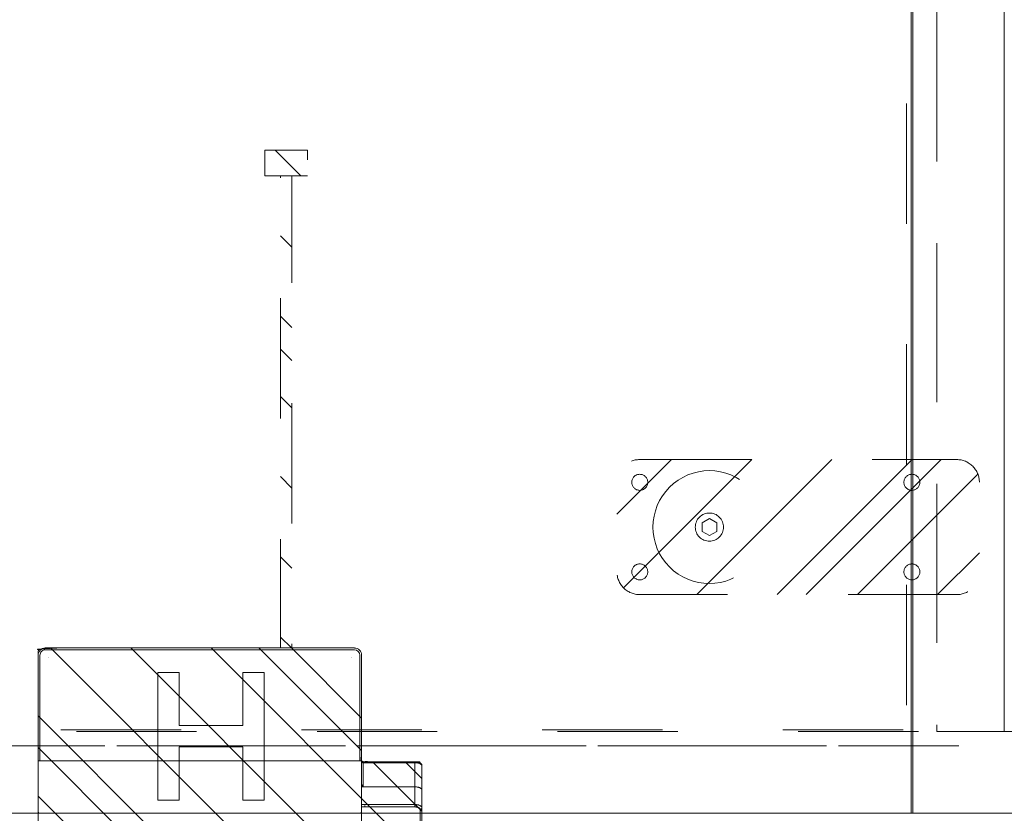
# Model space of a CAD drawing. Header units: inches. Extents: x -420 to -276, y -52 to 18.
# Tile 61 of 187: x -358 to -348, y -47 to -38. Entities that reach past the tile are written whole.
import ezdxf

# ---------------------------------------------------------------- set-up
doc = ezdxf.new("R2010")
doc.units = ezdxf.units.IN
doc.header["$LTSCALE"] = 32
doc.header["$MEASUREMENT"] = 0
doc.header["$PDMODE"] = 1
doc.header["$PDSIZE"] = -2
doc.linetypes.add('Dash Style-1', pattern=[0.083328, 0.041656, -0.041672])
for name, color, linetype, lineweight in [('DashLine', 7, 'Dash Style-1', 13), ('DashLineFill', 7, 'Dash Style-1', 13), ('Drawing', 7, 'Continuous', 18), ('None', 7, 'Continuous', 18), ('SolidLine', 7, 'Continuous', 15)]:
    doc.layers.add(name, color=color, linetype=linetype, lineweight=lineweight)
pattern_1 = [(45, (0, 0), (-1.613, 1.9357), []), (45, (-1.0608, 1.0608), (-0.472346, 0.41676), [])]

# ---------------------------------------------------------------- blocks, each defined once
blk = doc.blocks.new('Group-13')
at = {"layer": 'SolidLine', "flags": 128}
blk.add_lwpolyline([(69.744, -30), (69.744, -2.559), (69.764, -2.559), (69.764, -30)], close=True, dxfattribs=at)
blk = doc.blocks.new('Group-20')
at = {"layer": 'DashLine', "flags": 128}
blk.add_lwpolyline([(0, -2.559), (69.764, -2.559), (69.764, -30), (0, -30)], close=True, dxfattribs=at)
at = {"layer": 'SolidLine', "flags": 128}
blk.add_lwpolyline([(0, -2.559), (69.764, -2.559), (69.764, -30), (0, -30)], close=True, dxfattribs=at)
at = {"layer": 'None'}
blk.add_blockref('Group-13', (0, 0), dxfattribs=at)
blk = doc.blocks.new('Group-48')
at = {"layer": 'SolidLine', "color": 7, "flags": 128}
blk.add_lwpolyline([(-0.143, 0.714), (-0.143, 0.478), (-0.734, 0.478), (-0.734, -0.231), (-0.143, -0.231), (-0.143, -0.467), (-1.56, -0.467), (-1.56, -0.231), (-0.97, -0.231), (-0.97, 0.478), (-1.56, 0.478), (-1.56, 0.714)], close=True, dxfattribs=at)
blk = doc.blocks.new('TiMotion_Handset (2D)')
at = {"layer": 'DashLineFill', "linetype": 'Continuous', "lineweight": 13}
h = blk.add_hatch(dxfattribs=at)
h.set_pattern_fill('Steel', color=253, style=0, pattern_type=2)
h.set_pattern_definition(pattern_1)
h.paths.add_polyline_path([(-0.565, 2.441), (-0.564, 2.443), (-0.562, 2.445), (-0.561, 2.447), (-0.559, 2.449), (-0.557, 2.451), (-0.555, 2.452), (-0.553, 2.454), (-0.551, 2.455), (-0.548, 2.457), (-0.546, 2.458), (-0.544, 2.459), (-0.541, 2.459), (-0.539, 2.46), (-0.536, 2.46), (-0.534, 2.461), (-0.531, 2.461), (0.443, 2.461), (0.445, 2.461), (0.448, 2.46), (0.45, 2.46), (0.453, 2.459), (0.455, 2.459), (0.458, 2.458), (0.46, 2.457), (0.462, 2.455), (0.464, 2.454), (0.467, 2.452), (0.469, 2.451), (0.47, 2.449), (0.472, 2.447), (0.474, 2.445), (0.475, 2.443), (0.477, 2.441), (0.478, 2.439), (0.479, 2.436), (0.48, 2.434), (0.481, 2.431), (0.481, 2.429), (0.482, 2.426), (0.482, 2.424), (0.482, 2.421), (0.482, 1.766), (0.483, 1.764), (0.483, 1.762), (0.483, 1.761), (0.484, 1.759), (0.484, 1.757), (0.484, 1.755), (0.484, 1.754), (0.484, 1.752), (0.484, -1.752), (0.484, -1.755), (0.484, -1.757), (0.484, -1.76), (0.483, -1.762), (0.482, -1.765), (0.481, -1.767), (0.48, -1.769), (0.479, -1.772), (0.478, -1.774), (0.476, -1.776), (0.475, -1.778), (0.473, -1.78), (0.471, -1.782), (0.469, -1.783), (0.467, -1.785), (0.465, -1.786), (0.462, -1.787), (0.46, -1.788), (0.458, -1.789), (0.455, -1.79), (0.453, -1.791), (0.45, -1.791), (0.448, -1.791), (0.445, -1.791), (-1.791, -1.791), (-1.793, -1.791), (-1.796, -1.791), (-1.798, -1.791), (-1.801, -1.79), (-1.803, -1.789), (-1.806, -1.788), (-1.808, -1.787), (-1.81, -1.786), (-1.812, -1.785), (-1.815, -1.783), (-1.817, -1.782), (-1.818, -1.78), (-1.82, -1.778), (-1.822, -1.776), (-1.823, -1.774), (-1.825, -1.772), (-1.826, -1.769), (-1.827, -1.767), (-1.828, -1.765), (-1.829, -1.762), (-1.829, -1.76), (-1.83, -1.757), (-1.83, -1.755), (-1.83, -1.752), (-1.83, 1.752), (-1.83, 1.755), (-1.83, 1.757), (-1.829, 1.76), (-1.829, 1.762), (-1.828, 1.765), (-1.827, 1.767), (-1.826, 1.769), (-1.825, 1.772), (-1.823, 1.774), (-1.822, 1.776), (-1.82, 1.778), (-1.818, 1.78), (-1.817, 1.782), (-1.815, 1.783), (-1.812, 1.785), (-1.81, 1.786), (-1.808, 1.787), (-1.806, 1.788), (-1.803, 1.789), (-1.801, 1.79), (-1.798, 1.791), (-1.796, 1.791), (-1.793, 1.791), (-1.791, 1.791), (-0.57, 1.791), (-0.57, 2.421), (-0.57, 2.424), (-0.57, 2.426), (-0.57, 2.429), (-0.569, 2.431), (-0.568, 2.434), (-0.567, 2.436), (-0.566, 2.439)])
h = blk.add_hatch(dxfattribs=at)
h.set_pattern_fill('Steel', color=253, style=0, pattern_type=2)
h.set_pattern_definition(pattern_1)
h.paths.add_polyline_path([(-7.06, 1.193), (-7.06, 0.721), (-7.343, 0.721), (-7.343, 1.193)])
h = blk.add_hatch(dxfattribs=at)
h.set_pattern_fill('Steel', color=253, style=0, pattern_type=2)
h.set_pattern_definition(pattern_1)
h.paths.add_polyline_path([(-1.83, 1.02), (-1.83, 0.894), (-7.06, 0.894), (-7.06, 1.02)])
at = {"layer": 'DashLineFill', "flags": 128}
for points in [[(-7.06, 1.193), (-7.06, 0.721), (-7.343, 0.721), (-7.343, 1.193)], [(-1.83, 1.02), (-1.83, 0.894), (-7.06, 0.894), (-7.06, 1.02)]]:
    blk.add_lwpolyline(points, close=True, dxfattribs=at)
at = {"layer": 'DashLineFill'}
blk.add_open_spline([(-0.565, 2.441), (-0.56, 2.45), (-0.542, 2.461), (-0.044, 2.461), (0.453, 2.461), (0.471, 2.45), (0.482, 2.432), (0.482, 2.093), (0.482, 1.766), (0.484, 1.759), (0.484, 0), (0.484, -1.763), (0.474, -1.781), (0.456, -1.791), (-0.673, -1.791), (-1.801, -1.791), (-1.819, -1.781), (-1.83, -1.763), (-1.83, 0), (-1.83, 1.763), (-1.819, 1.781), (-1.801, 1.791), (-1.18, 1.791), (-0.57, 1.791), (-0.57, 2.106), (-0.57, 2.432), (-0.565, 2.441)], degree=2, knots=[0, 0, 0, 0.001659, 0.003318, 0.079878, 0.081538, 0.083197, 0.084856, 0.136418, 0.136418, 0.137506, 0.404845, 0.406455, 0.408065, 0.409674, 0.580236, 0.581846, 0.583456, 0.585066, 0.852405, 0.854014, 0.855624, 0.857234, 0.950329, 0.950329, 0.99839, 1, 1, 1], dxfattribs=at)
at = {"layer": 'Drawing'}
for p, q in [((0.437, 2.461), (-0.062, 2.461)), ((0.455, 2.441), (-0.044, 2.441)), ((0.406, 1.791), (-0.581, 1.791))]:
    blk.add_line(p, q, dxfattribs=at)
at = {"layer": 'Drawing', "color": 7, "linetype": 'Continuous'}
for p, q in [((-0.016, 1.791), (-0.018, 1.791)), ((-0.016, 1.791), (-0.015, 1.791)), ((-0.015, 1.791), (-0.013, 1.791)), ((-0.012, 1.79), (-0.013, 1.791)), ((-0.012, 1.79), (-0.01, 1.789)), ((-0.009, 1.789), (-0.01, 1.789)), ((-0.008, 1.788), (-0.009, 1.789)), ((-0.008, 1.788), (-0.006, 1.787)), ((-0.005, 1.786), (-0.006, 1.787)), ((-0.004, 1.784), (-0.005, 1.786)), ((-0.004, 1.784), (-0.003, 1.783)), ((-0.002, 1.782), (-0.003, 1.783)), ((-0.002, 1.78), (-0.002, 1.782)), ((-0.001, 1.778), (-0.002, 1.78)), ((-0.001, 1.778), (-0.001, 1.777)), ((0, 1.775), (-0.001, 1.777)), ((0, 1.774), (0, 1.775)), ((0, 1.774), (0, 1.772)), ((0, -1.772), (0, 1.772)), ((-0.018, -1.791), (-0.581, -1.791)), ((0.44, -1.791), (-0.018, -1.791))]:
    blk.add_line(p, q, dxfattribs=at)
at = {"layer": 'SolidLine', "color": 253}
for p, q in [((-0.569, 2.405), (-0.568, 2.41)), ((-0.569, 2.405), (-0.569, 2.399)), ((-0.568, 2.411), (-0.566, 2.416)), ((-0.568, 2.411), (-0.568, 2.41)), ((-0.565, 2.421), (-0.566, 2.416)), ((-0.565, 2.421), (-0.563, 2.426)), ((-0.562, 2.431), (-0.563, 2.426)), ((-0.561, 2.432), (-0.562, 2.431)), ((-0.562, 2.42), (-0.562, 2.42)), ((-0.561, 2.432), (-0.559, 2.436)), ((-0.559, 2.436), (-0.557, 2.44)), ((-0.557, 2.409), (-0.558, 2.402)), ((-0.558, 2.402), (-0.558, 2.396)), ((-0.557, 2.441), (-0.555, 2.444)), ((-0.557, 2.44), (-0.557, 2.441)), ((-0.557, 2.432), (-0.557, 2.432)), ((-0.556, 2.415), (-0.557, 2.409)), ((-0.555, 2.421), (-0.556, 2.415)), ((-0.555, 2.444), (-0.554, 2.445)), ((-0.553, 2.427), (-0.555, 2.421)), ((-0.554, 2.445), (-0.551, 2.448)), ((-0.551, 2.433), (-0.553, 2.427)), ((-0.551, 2.448), (-0.55, 2.449)), ((-0.549, 2.438), (-0.551, 2.433)), ((-0.55, 2.449), (-0.548, 2.452)), ((-0.549, 2.438), (-0.547, 2.442)), ((-0.548, 2.452), (-0.547, 2.453)), ((-0.544, 2.455), (-0.547, 2.453)), ((-0.547, 2.442), (-0.545, 2.446)), ((-0.545, 2.446), (-0.542, 2.45)), ((-0.544, 2.455), (-0.543, 2.455)), ((-0.543, 2.455), (-0.542, 2.456)), ((-0.539, 2.458), (-0.542, 2.456)), ((-0.542, 2.45), (-0.54, 2.453)), ((-0.54, 2.453), (-0.537, 2.456)), ((-0.539, 2.458), (-0.537, 2.458)), ((-0.537, 2.458), (-0.536, 2.459)), ((-0.537, 2.456), (-0.534, 2.458)), ((-0.536, 2.459), (-0.533, 2.46)), ((-0.534, 2.458), (-0.531, 2.459)), ((-0.533, 2.46), (-0.532, 2.46)), ((-0.532, 2.46), (-0.53, 2.46)), ((-0.531, 2.459), (-0.529, 2.46)), ((-0.53, 2.46), (-0.527, 2.461)), ((-0.529, 2.46), (-0.526, 2.461)), ((-0.527, 2.461), (-0.529, 2.46)), ((-0.526, 2.461), (-0.527, 2.461)), ((-0.062, 2.461), (-0.526, 2.461)), ((-0.291, 2.402), (-0.29, 2.409)), ((-0.291, 2.402), (-0.291, 2.396)), ((-0.291, 2.401), (-0.291, 2.398)), ((-0.29, 2.409), (-0.289, 2.415)), ((-0.289, 2.412), (-0.29, 2.409)), ((-0.289, 2.412), (-0.29, 2.409)), ((-0.289, 2.415), (-0.287, 2.421)), ((-0.288, 2.416), (-0.289, 2.412)), ((-0.289, 2.414), (-0.289, 2.412)), ((-0.286, 2.427), (-0.287, 2.421)), ((-0.286, 2.426), (-0.287, 2.422)), ((-0.286, 2.425), (-0.287, 2.423)), ((-0.284, 2.433), (-0.286, 2.427)), ((-0.286, 2.427), (-0.286, 2.426)), ((-0.286, 2.426), (-0.286, 2.425)), ((-0.282, 2.438), (-0.284, 2.433)), ((-0.282, 2.438), (-0.28, 2.442)), ((-0.28, 2.442), (-0.278, 2.446)), ((-0.278, 2.446), (-0.279, 2.445)), ((-0.279, 2.445), (-0.279, 2.443)), ((-0.275, 2.45), (-0.278, 2.446)), ((-0.277, 2.448), (-0.278, 2.446)), ((-0.275, 2.45), (-0.277, 2.448)), ((-0.276, 2.449), (-0.277, 2.448)), ((-0.271, 2.455), (-0.275, 2.45)), ((-0.273, 2.453), (-0.275, 2.45)), ((-0.273, 2.453), (-0.27, 2.456)), ((-0.271, 2.455), (-0.273, 2.453)), ((-0.27, 2.456), (-0.271, 2.455)), ((-0.27, 2.456), (-0.271, 2.455)), ((-0.267, 2.458), (-0.27, 2.456)), ((-0.267, 2.458), (-0.264, 2.459)), ((-0.265, 2.459), (-0.266, 2.458)), ((-0.265, 2.459), (-0.266, 2.458)), ((-0.264, 2.459), (-0.265, 2.459)), ((-0.264, 2.459), (-0.265, 2.459)), ((-0.264, 2.459), (-0.261, 2.46)), ((-0.258, 2.461), (-0.261, 2.46)), ((-0.094, 2.402), (-0.095, 2.396)), ((-0.093, 2.409), (-0.094, 2.402)), ((-0.093, 2.409), (-0.092, 2.415)), ((-0.092, 2.415), (-0.091, 2.421)), ((-0.091, 2.421), (-0.089, 2.427)), ((-0.089, 2.427), (-0.087, 2.433)), ((-0.087, 2.433), (-0.085, 2.438)), ((-0.083, 2.442), (-0.085, 2.438)), ((-0.085, 2.402), (-0.085, 2.402)), ((-0.081, 2.446), (-0.083, 2.442)), ((-0.078, 2.45), (-0.081, 2.446)), ((-0.076, 2.453), (-0.078, 2.45)), ((-0.073, 2.456), (-0.076, 2.453)), ((-0.07, 2.458), (-0.073, 2.456)), ((-0.068, 2.459), (-0.07, 2.458)), ((-0.067, 2.405), (-0.069, 2.394)), ((-0.065, 2.46), (-0.068, 2.459)), ((-0.068, 2.397), (-0.067, 2.402)), ((-0.065, 2.415), (-0.067, 2.405)), ((-0.067, 2.407), (-0.066, 2.411)), ((-0.067, 2.402), (-0.067, 2.407)), ((-0.066, 2.411), (-0.064, 2.416)), ((-0.062, 2.461), (-0.065, 2.46)), ((-0.062, 2.424), (-0.065, 2.415)), ((-0.064, 2.416), (-0.063, 2.42)), ((-0.063, 2.42), (-0.062, 2.424)), ((-0.06, 2.461), (-0.062, 2.461)), ((-0.062, 2.461), (-0.06, 2.461)), ((-0.058, 2.431), (-0.062, 2.424)), ((-0.062, 2.424), (-0.06, 2.427)), ((-0.059, 2.46), (-0.06, 2.461)), ((-0.06, 2.461), (-0.059, 2.46)), ((-0.06, 2.427), (-0.058, 2.43)), ((-0.057, 2.46), (-0.059, 2.46)), ((-0.059, 2.46), (-0.057, 2.46)), ((-0.054, 2.437), (-0.058, 2.431)), ((-0.058, 2.43), (-0.056, 2.433)), ((-0.056, 2.46), (-0.057, 2.46)), ((-0.056, 2.46), (-0.057, 2.46)), ((-0.055, 2.459), (-0.056, 2.46)), ((-0.056, 2.459), (-0.056, 2.46)), ((-0.055, 2.459), (-0.056, 2.459)), ((-0.056, 2.433), (-0.055, 2.435)), ((-0.053, 2.458), (-0.055, 2.459)), ((-0.055, 2.435), (-0.053, 2.437)), ((-0.054, 2.459), (-0.054, 2.459)), ((-0.054, 2.459), (-0.054, 2.459)), ((-0.049, 2.44), (-0.054, 2.437)), ((-0.052, 2.457), (-0.053, 2.458)), ((-0.053, 2.458), (-0.053, 2.458)), ((-0.053, 2.458), (-0.053, 2.458)), ((-0.053, 2.437), (-0.05, 2.439)), ((-0.051, 2.456), (-0.052, 2.457)), ((-0.052, 2.457), (-0.052, 2.457)), ((-0.051, 2.457), (-0.052, 2.457)), ((-0.05, 2.455), (-0.051, 2.456)), ((-0.05, 2.456), (-0.051, 2.456)), ((-0.05, 2.456), (-0.05, 2.456)), ((-0.049, 2.454), (-0.05, 2.455)), ((-0.05, 2.439), (-0.048, 2.44)), ((-0.049, 2.455), (-0.049, 2.455)), ((-0.049, 2.455), (-0.049, 2.455)), ((-0.048, 2.453), (-0.049, 2.454)), ((-0.044, 2.441), (-0.049, 2.44)), ((-0.048, 2.454), (-0.048, 2.454)), ((-0.048, 2.454), (-0.048, 2.453)), ((-0.047, 2.452), (-0.048, 2.453)), ((-0.048, 2.44), (-0.046, 2.441)), ((-0.047, 2.453), (-0.047, 2.452)), ((-0.046, 2.45), (-0.047, 2.452)), ((-0.047, 2.452), (-0.046, 2.451)), ((-0.046, 2.451), (-0.046, 2.449)), ((-0.046, 2.449), (-0.046, 2.45)), ((-0.045, 2.447), (-0.046, 2.449)), ((-0.046, 2.449), (-0.045, 2.448)), ((-0.046, 2.441), (-0.044, 2.441)), ((-0.045, 2.448), (-0.045, 2.446)), ((-0.045, 2.446), (-0.045, 2.447)), ((-0.044, 2.444), (-0.045, 2.446)), ((-0.045, 2.446), (-0.044, 2.444)), ((-0.044, 2.443), (-0.044, 2.444)), ((-0.044, 2.444), (-0.044, 2.443)), ((-0.044, 2.441), (-0.044, 2.443)), ((-0.044, 2.443), (-0.044, 2.441)), ((-0.569, 2.399), (-0.57, 2.394)), ((-0.57, 2.388), (-0.57, 2.394)), ((-0.57, 2.382), (-0.57, 2.388)), ((-0.57, 2.382), (-0.57, 1.811)), ((-0.57, 2.382), (-0.57, 2.382)), ((-0.568, 2.382), (-0.57, 2.382)), ((-0.292, 2.382), (-0.568, 2.382)), ((-0.558, 2.396), (-0.559, 2.389)), ((-0.559, 2.389), (-0.559, 2.382)), ((-0.559, 1.811), (-0.559, 2.382)), ((-0.291, 2.396), (-0.292, 2.389)), ((-0.292, 2.382), (-0.292, 2.389)), ((-0.292, 1.791), (-0.292, 2.382)), ((-0.095, 2.382), (-0.292, 2.382)), ((-0.291, 2.4), (-0.291, 2.398)), ((-0.291, 2.398), (-0.291, 2.396)), ((-0.291, 2.398), (-0.291, 2.396)), ((-0.095, 2.396), (-0.095, 2.389)), ((-0.095, 2.389), (-0.095, 2.382)), ((-0.095, 1.791), (-0.095, 2.382)), ((-0.069, 2.382), (-0.095, 2.382)), ((-0.069, 2.392), (-0.068, 2.397)), ((-0.069, 2.394), (-0.069, 2.382)), ((-0.069, 2.387), (-0.069, 2.392)), ((-0.069, 2.39), (-0.069, 2.39)), ((-0.069, 2.382), (-0.069, 2.387)), ((-0.069, 2.382), (-0.069, 1.791)), ((-0.581, 1.791), (-1.751, 1.791)), ((-0.581, 1.772), (-1.751, 1.772)), ((-0.59, 1.791), (-0.588, 1.791)), ((-0.588, 1.791), (-0.587, 1.792)), ((-0.587, 1.792), (-0.585, 1.792)), ((-0.584, 1.792), (-0.585, 1.792)), ((-0.584, 1.792), (-0.582, 1.793)), ((-0.582, 1.793), (-0.581, 1.794)), ((-0.581, 1.794), (-0.579, 1.795)), ((-0.579, 1.795), (-0.578, 1.795)), ((-0.578, 1.795), (-0.577, 1.797)), ((-0.577, 1.797), (-0.576, 1.798)), ((-0.576, 1.798), (-0.574, 1.799)), ((-0.574, 1.8), (-0.573, 1.802)), ((-0.574, 1.799), (-0.574, 1.8)), ((-0.573, 1.802), (-0.572, 1.803)), ((-0.572, 1.799), (-0.573, 1.798)), ((-0.573, 1.798), (-0.573, 1.798)), ((-0.571, 1.805), (-0.572, 1.803)), ((-0.571, 1.8), (-0.572, 1.8)), ((-0.572, 1.8), (-0.572, 1.799)), ((-0.571, 1.808), (-0.57, 1.809)), ((-0.571, 1.806), (-0.571, 1.808)), ((-0.571, 1.805), (-0.571, 1.806)), ((-0.571, 1.801), (-0.57, 1.803)), ((-0.571, 1.801), (-0.571, 1.8)), ((-0.57, 1.811), (-0.57, 1.811)), ((-0.57, 1.811), (-0.57, 1.811)), ((-0.57, 1.811), (-0.57, 1.811)), ((-0.568, 1.811), (-0.57, 1.811)), ((-0.57, 1.809), (-0.57, 1.811)), ((-0.57, 1.804), (-0.569, 1.806)), ((-0.57, 1.803), (-0.57, 1.804)), ((-0.569, 1.809), (-0.568, 1.811)), ((-0.569, 1.808), (-0.569, 1.809)), ((-0.569, 1.806), (-0.569, 1.808)), ((-0.559, 1.811), (-0.568, 1.811)), ((-0.566, 1.792), (-0.567, 1.791)), ((-0.567, 1.791), (-0.566, 1.792)), ((-0.567, 1.791), (-0.567, 1.791)), ((-0.567, 1.791), (-0.567, 1.791)), ((-0.565, 1.792), (-0.566, 1.792)), ((-0.566, 1.792), (-0.565, 1.792)), ((-0.564, 1.793), (-0.565, 1.792)), ((-0.565, 1.792), (-0.564, 1.793)), ((-0.565, 1.792), (-0.565, 1.792)), ((-0.563, 1.794), (-0.564, 1.793)), ((-0.564, 1.793), (-0.563, 1.794)), ((-0.564, 1.793), (-0.564, 1.793)), ((-0.562, 1.796), (-0.563, 1.795)), ((-0.563, 1.795), (-0.563, 1.794)), ((-0.563, 1.794), (-0.563, 1.795)), ((-0.563, 1.795), (-0.562, 1.795)), ((-0.562, 1.797), (-0.561, 1.798)), ((-0.561, 1.797), (-0.562, 1.796)), ((-0.562, 1.795), (-0.562, 1.797)), ((-0.56, 1.8), (-0.561, 1.798)), ((-0.561, 1.799), (-0.56, 1.8)), ((-0.561, 1.798), (-0.561, 1.799)), ((-0.561, 1.798), (-0.561, 1.797)), ((-0.56, 1.803), (-0.559, 1.805)), ((-0.559, 1.804), (-0.56, 1.803)), ((-0.56, 1.803), (-0.56, 1.801)), ((-0.56, 1.802), (-0.56, 1.803)), ((-0.56, 1.8), (-0.56, 1.802)), ((-0.56, 1.801), (-0.56, 1.8)), ((-0.292, 1.811), (-0.559, 1.811)), ((-0.559, 1.811), (-0.559, 1.809)), ((-0.559, 1.809), (-0.559, 1.811)), ((-0.559, 1.809), (-0.559, 1.807)), ((-0.559, 1.808), (-0.559, 1.809)), ((-0.559, 1.806), (-0.559, 1.808)), ((-0.559, 1.807), (-0.559, 1.806)), ((-0.559, 1.806), (-0.559, 1.804)), ((-0.559, 1.805), (-0.559, 1.806)), ((-0.478, 1.792), (-0.478, 1.792)), ((-0.329, 1.792), (-0.338, 1.791)), ((-0.338, 1.791), (-0.33, 1.792)), ((-0.33, 1.792), (-0.322, 1.793)), ((-0.32, 1.793), (-0.329, 1.792)), ((-0.322, 1.793), (-0.315, 1.794)), ((-0.312, 1.795), (-0.32, 1.793)), ((-0.316, 1.794), (-0.316, 1.794)), ((-0.315, 1.794), (-0.31, 1.795)), ((-0.305, 1.797), (-0.312, 1.795)), ((-0.309, 1.796), (-0.306, 1.797)), ((-0.306, 1.797), (-0.303, 1.798)), ((-0.299, 1.8), (-0.305, 1.797)), ((-0.303, 1.798), (-0.3, 1.8)), ((-0.3, 1.8), (-0.298, 1.801)), ((-0.295, 1.803), (-0.299, 1.8)), ((-0.298, 1.801), (-0.297, 1.802)), ((-0.297, 1.802), (-0.296, 1.803)), ((-0.296, 1.803), (-0.295, 1.804)), ((-0.294, 1.805), (-0.295, 1.803)), ((-0.295, 1.804), (-0.294, 1.805)), ((-0.293, 1.807), (-0.294, 1.805)), ((-0.294, 1.805), (-0.293, 1.806)), ((-0.292, 1.809), (-0.293, 1.807)), ((-0.293, 1.807), (-0.292, 1.808)), ((-0.293, 1.806), (-0.293, 1.807)), ((-0.292, 1.811), (-0.292, 1.809)), ((-0.292, 1.809), (-0.292, 1.811)), ((-0.292, 1.808), (-0.292, 1.809)), ((-0.083, 1.831), (-0.083, 1.831)), ((-0.083, 1.831), (-0.083, 1.824)), ((-1.83, 1.713), (-1.83, -1.713)), ((-1.81, 1.713), (-1.81, -1.713)), ((-1.721, 1.677), (-1.721, 1.677)), ((-1.72, 1.682), (-1.72, 1.682)), ((-1.721, -1.677), (-1.721, -1.677)), ((-1.72, -1.682), (-1.72, -1.682)), ((-0.581, -1.772), (-1.751, -1.772)), ((-0.581, -1.791), (-1.751, -1.791))]:
    blk.add_line(p, q, dxfattribs=at)
at = {"layer": 'SolidLine', "color": 253, "linetype": 'Continuous'}
for p, q in [((-0.581, 1.791), (-0.581, -1.79)), ((-0.581, -1.791), (-0.581, -1.791))]:
    blk.add_line(p, q, dxfattribs=at)
at = {"layer": 'SolidLine', "color": 253}
for centre, radius, start, end in [((-1.751, 1.713), 0.0787, 89.951, 180.049), ((-1.751, 1.713), 0.0591, 90, 180), ((-1.751, -1.713), 0.0787, 179.951, 270.049), ((-1.751, -1.713), 0.0591, 180, 270)]:
    blk.add_arc(centre, radius, start, end, dxfattribs=at)
at = {"layer": 'SolidLine'}
blk.add_arc((-0.019, -1.772), 0.0189, 273.077, 2.5505, dxfattribs=at)
at = {"layer": 'SolidLine', "linetype": 'Continuous', "lineweight": 5}
blk.add_point((0, 0), dxfattribs=at)
at = {"layer": 'SolidLine', "color": 7}
blk.add_blockref('Group-48', (0, 0), dxfattribs=at)
blk = doc.blocks.new('Group-49')
at = {"layer": 'None'}
blk.add_blockref('Group-20', (0, 0), dxfattribs=at)
at = {"layer": 'None', "color": 7, "rotation": 270}
blk.add_blockref('TiMotion_Handset (2D)', (61.862, -30), dxfattribs=at)
blk = doc.blocks.new('SL Credenza Desk Top (2D)')
at = {"layer": 'None'}
blk.add_blockref('Group-49', (0, 0), dxfattribs=at)
at = {"layer": 'Drawing', "color": 0, "flags": 1}
for tag in ['Catalog', 'Option1', 'Option2', 'Option3', 'Option4', 'Option5', 'Option6', 'Option7', 'Option8', 'Option9', 'Option10', 'Option11', 'Option12', 'Custom', 'Tag', 'FinishGroup', 'Discount', 'Item1', 'Item2', 'Item3', 'Item4', 'Item5', 'Item6', 'Item7', 'Item8', 'Item9', 'Item10', 'Item11', 'Item12', 'Item13', 'Item14', 'Item15', 'Item16', 'Item17', 'Item18', 'Item19', 'Item20', 'Item21', 'Item22', 'Item23', 'Item24', 'Item25']:
    blk.add_attdef(tag, (-58.887, -32.507), '', height=0.00709, dxfattribs=at)
blk = doc.blocks.new('Low Storage Top 2 Grommets (2D)')
at = {"layer": 'SolidLine', "flags": 128}
blk.add_lwpolyline([(-17.992, 15), (17.992, 15), (17.992, -15), (-17.992, -15)], close=True, dxfattribs=at)
blk = doc.blocks.new('1BP8DW-Leveler (2D)')
at = {"layer": 'DashLine', "flags": 128}
for points in [[(0.625, 0), (0.622, -0.061), (0.613, -0.122), (0.598, -0.181), (0.577, -0.239), (0.551, -0.295), (0.52, -0.347), (0.483, -0.396), (0.442, -0.442), (0.396, -0.483), (0.347, -0.52), (0.295, -0.551), (0.239, -0.577), (0.181, -0.598), (0.122, -0.613), (0.061, -0.622), (0, -0.625), (-0.061, -0.622), (-0.122, -0.613), (-0.181, -0.598), (-0.239, -0.577), (-0.295, -0.551), (-0.347, -0.52), (-0.396, -0.483), (-0.442, -0.442), (-0.483, -0.396), (-0.52, -0.347), (-0.551, -0.295), (-0.577, -0.239), (-0.598, -0.181), (-0.613, -0.122), (-0.622, -0.061), (-0.625, 0), (-0.622, 0.061), (-0.613, 0.122), (-0.598, 0.181), (-0.577, 0.239), (-0.551, 0.295), (-0.52, 0.347), (-0.483, 0.396), (-0.442, 0.442), (-0.396, 0.483), (-0.347, 0.52), (-0.295, 0.551), (-0.239, 0.577), (-0.181, 0.598), (-0.122, 0.613), (-0.061, 0.622), (0, 0.625), (0.061, 0.622), (0.122, 0.613), (0.181, 0.598), (0.239, 0.577), (0.295, 0.551), (0.347, 0.52), (0.396, 0.483), (0.442, 0.442), (0.483, 0.396), (0.52, 0.347), (0.551, 0.295), (0.577, 0.239), (0.598, 0.181), (0.613, 0.122), (0.622, 0.061)], [(0, 0.156), (0.015, 0.155), (0.03, 0.153), (0.045, 0.15), (0.06, 0.144), (0.074, 0.138), (0.087, 0.13), (0.099, 0.121), (0.11, 0.11), (0.121, 0.099), (0.13, 0.087), (0.138, 0.074), (0.144, 0.06), (0.15, 0.045), (0.153, 0.03), (0.155, 0.015), (0.156, 0), (0.155, -0.015), (0.153, -0.03), (0.15, -0.045), (0.144, -0.06), (0.138, -0.074), (0.13, -0.087), (0.121, -0.099), (0.11, -0.11), (0.099, -0.121), (0.087, -0.13), (0.074, -0.138), (0.06, -0.144), (0.045, -0.15), (0.03, -0.153), (0.015, -0.155), (0, -0.156), (-0.015, -0.155), (-0.03, -0.153), (-0.045, -0.15), (-0.06, -0.144), (-0.074, -0.138), (-0.087, -0.13), (-0.099, -0.121), (-0.11, -0.11), (-0.121, -0.099), (-0.13, -0.087), (-0.138, -0.074), (-0.144, -0.06), (-0.15, -0.045), (-0.153, -0.03), (-0.155, -0.015), (-0.156, 0), (-0.155, 0.015), (-0.153, 0.03), (-0.15, 0.045), (-0.144, 0.06), (-0.138, 0.074), (-0.13, 0.087), (-0.121, 0.099), (-0.11, 0.11), (-0.099, 0.121), (-0.087, 0.13), (-0.074, 0.138), (-0.06, 0.144), (-0.045, 0.15), (-0.03, 0.153), (-0.015, 0.155)], [(0, 0.094), (-0.081, 0.047), (-0.081, -0.047), (0, -0.094), (0.081, -0.047), (0.081, 0.047)]]:
    blk.add_lwpolyline(points, close=True, dxfattribs=at)
blk = doc.blocks.new('Slate-LSVS-Leveler (2D)')
at = {"layer": 'DashLineFill', "linetype": 'Continuous', "lineweight": 13}
h = blk.add_hatch(dxfattribs=at)
h.set_pattern_fill('Steel', color=253, style=0, pattern_type=2)
h.set_pattern_definition(pattern_1)
edge = h.paths.add_edge_path()
edge.add_arc((-2.74, -0.496), 0.252, 180, 270)
edge.add_line((-2.74, -0.748), (0.772, -0.748))
edge.add_arc((0.772, -0.496), 0.252, 270, 360)
edge.add_line((1.024, -0.496), (1.024, 0.496))
edge.add_arc((0.772, 0.496), 0.252, 0, 90)
edge.add_line((0.772, 0.748), (-2.74, 0.748))
edge.add_arc((-2.74, 0.496), 0.252, 90, 180)
edge.add_line((-2.992, 0.496), (-2.992, -0.496))
at = {"layer": 'DashLineFill', "flags": 128}
blk.add_lwpolyline([(-2.992, -0.496, 0.414214), (-2.74, -0.748), (0.772, -0.748, 0.414214), (1.024, -0.496), (1.024, 0.496, 0.414214), (0.772, 0.748), (-2.74, 0.748, 0.414214), (-2.992, 0.496)], format="xyb", close=True, dxfattribs=at)
at = {"layer": 'SolidLine', "flags": 128}
for points in [[(-2.244, 0.585), (-2.235, 0.584), (-2.227, 0.583), (-2.218, 0.581), (-2.21, 0.578), (-2.202, 0.574), (-2.195, 0.57), (-2.188, 0.565), (-2.181, 0.559), (-2.176, 0.552), (-2.17, 0.545), (-2.166, 0.538), (-2.162, 0.53), (-2.159, 0.522), (-2.157, 0.513), (-2.156, 0.505), (-2.156, 0.496), (-2.156, 0.487), (-2.157, 0.479), (-2.159, 0.47), (-2.162, 0.462), (-2.166, 0.454), (-2.17, 0.447), (-2.176, 0.44), (-2.181, 0.433), (-2.188, 0.428), (-2.195, 0.422), (-2.202, 0.418), (-2.21, 0.414), (-2.218, 0.411), (-2.227, 0.409), (-2.235, 0.408), (-2.244, 0.407), (-2.253, 0.408), (-2.261, 0.409), (-2.27, 0.411), (-2.278, 0.414), (-2.286, 0.418), (-2.293, 0.422), (-2.3, 0.428), (-2.307, 0.433), (-2.313, 0.44), (-2.318, 0.447), (-2.322, 0.454), (-2.326, 0.462), (-2.329, 0.47), (-2.331, 0.479), (-2.332, 0.487), (-2.333, 0.496), (-2.332, 0.505), (-2.331, 0.513), (-2.329, 0.522), (-2.326, 0.53), (-2.322, 0.538), (-2.318, 0.545), (-2.313, 0.552), (-2.307, 0.559), (-2.3, 0.565), (-2.293, 0.57), (-2.286, 0.574), (-2.278, 0.578), (-2.27, 0.581), (-2.261, 0.583), (-2.253, 0.584)], [(0.772, 0.585), (0.78, 0.584), (0.789, 0.583), (0.797, 0.581), (0.806, 0.578), (0.813, 0.574), (0.821, 0.57), (0.828, 0.565), (0.834, 0.559), (0.84, 0.552), (0.845, 0.545), (0.85, 0.538), (0.853, 0.53), (0.856, 0.522), (0.859, 0.513), (0.86, 0.505), (0.86, 0.496), (0.86, 0.487), (0.859, 0.479), (0.856, 0.47), (0.853, 0.462), (0.85, 0.454), (0.845, 0.447), (0.84, 0.44), (0.834, 0.433), (0.828, 0.428), (0.821, 0.422), (0.813, 0.418), (0.806, 0.414), (0.797, 0.411), (0.789, 0.409), (0.78, 0.408), (0.772, 0.407), (0.763, 0.408), (0.754, 0.409), (0.746, 0.411), (0.738, 0.414), (0.73, 0.418), (0.722, 0.422), (0.715, 0.428), (0.709, 0.433), (0.703, 0.44), (0.698, 0.447), (0.694, 0.454), (0.69, 0.462), (0.687, 0.47), (0.685, 0.479), (0.683, 0.487), (0.683, 0.496), (0.683, 0.505), (0.685, 0.513), (0.687, 0.522), (0.69, 0.53), (0.694, 0.538), (0.698, 0.545), (0.703, 0.552), (0.709, 0.559), (0.715, 0.565), (0.722, 0.57), (0.73, 0.574), (0.738, 0.578), (0.746, 0.581), (0.754, 0.583), (0.763, 0.584)], [(-2.244, -0.407), (-2.235, -0.408), (-2.227, -0.409), (-2.218, -0.411), (-2.21, -0.414), (-2.202, -0.418), (-2.195, -0.422), (-2.188, -0.428), (-2.181, -0.433), (-2.176, -0.44), (-2.17, -0.447), (-2.166, -0.454), (-2.162, -0.462), (-2.159, -0.47), (-2.157, -0.479), (-2.156, -0.487), (-2.156, -0.496), (-2.156, -0.505), (-2.157, -0.513), (-2.159, -0.522), (-2.162, -0.53), (-2.166, -0.538), (-2.17, -0.545), (-2.176, -0.552), (-2.181, -0.559), (-2.188, -0.565), (-2.195, -0.57), (-2.202, -0.574), (-2.21, -0.578), (-2.218, -0.581), (-2.227, -0.583), (-2.235, -0.584), (-2.244, -0.585), (-2.253, -0.584), (-2.261, -0.583), (-2.27, -0.581), (-2.278, -0.578), (-2.286, -0.574), (-2.293, -0.57), (-2.3, -0.565), (-2.307, -0.559), (-2.313, -0.552), (-2.318, -0.545), (-2.322, -0.538), (-2.326, -0.53), (-2.329, -0.522), (-2.331, -0.513), (-2.332, -0.505), (-2.333, -0.496), (-2.332, -0.487), (-2.331, -0.479), (-2.329, -0.47), (-2.326, -0.462), (-2.322, -0.454), (-2.318, -0.447), (-2.313, -0.44), (-2.307, -0.433), (-2.3, -0.428), (-2.293, -0.422), (-2.286, -0.418), (-2.278, -0.414), (-2.27, -0.411), (-2.261, -0.409), (-2.253, -0.408)], [(0.772, -0.407), (0.78, -0.408), (0.789, -0.409), (0.797, -0.411), (0.806, -0.414), (0.813, -0.418), (0.821, -0.422), (0.828, -0.428), (0.834, -0.433), (0.84, -0.44), (0.845, -0.447), (0.85, -0.454), (0.853, -0.462), (0.856, -0.47), (0.859, -0.479), (0.86, -0.487), (0.86, -0.496), (0.86, -0.505), (0.859, -0.513), (0.856, -0.522), (0.853, -0.53), (0.85, -0.538), (0.845, -0.545), (0.84, -0.552), (0.834, -0.559), (0.828, -0.565), (0.821, -0.57), (0.813, -0.574), (0.806, -0.578), (0.797, -0.581), (0.789, -0.583), (0.78, -0.584), (0.772, -0.585), (0.763, -0.584), (0.754, -0.583), (0.746, -0.581), (0.738, -0.578), (0.73, -0.574), (0.722, -0.57), (0.715, -0.565), (0.709, -0.559), (0.703, -0.552), (0.698, -0.545), (0.694, -0.538), (0.69, -0.53), (0.687, -0.522), (0.685, -0.513), (0.683, -0.505), (0.683, -0.496), (0.683, -0.487), (0.685, -0.479), (0.687, -0.47), (0.69, -0.462), (0.694, -0.454), (0.698, -0.447), (0.703, -0.44), (0.709, -0.433), (0.715, -0.428), (0.722, -0.422), (0.73, -0.418), (0.738, -0.414), (0.746, -0.411), (0.754, -0.409), (0.763, -0.408)]]:
    blk.add_lwpolyline(points, close=True, dxfattribs=at)
at = {"layer": 'DashLine', "color": 7}
blk.add_blockref('1BP8DW-Leveler (2D)', (0, 0), dxfattribs=at)
blk = doc.blocks.new('Group-67')
at = {"layer": 'DashLine', "flags": 128}
blk.add_lwpolyline([(1.083, -11.26), (16.87, -11.26), (16.87, -29.252), (1.083, -29.252)], close=True, dxfattribs=at)
blk = doc.blocks.new('Group-68')
at = {"layer": 'DashLine', "flags": 128}
blk.add_lwpolyline([(1.083, -11.26), (16.87, -11.26), (16.87, -29.252), (1.083, -29.252)], close=True, dxfattribs=at)
blk = doc.blocks.new('Group-69')
at = {"layer": 'DashLine', "flags": 128}
for points in [[(0, 0), (17.953, 0), (17.953, -29.094), (0, -29.094)], [(17.205, 0), (17.953, 0), (17.953, -29.094), (17.205, -29.094)], [(0.748, -11.24), (17.205, -11.24), (17.205, -29.075), (0.748, -29.075)], [(0.118, -29.252), (17.835, -29.252), (17.835, -30), (0.118, -30)]]:
    blk.add_lwpolyline(points, close=True, dxfattribs=at)
at = {"layer": 'None'}
for name in ['Group-67', 'Group-68']:
    blk.add_blockref(name, (0, 0), dxfattribs=at)
at = {"layer": 'None', "color": 7, "rotation": 180}
blk.add_blockref('Slate-LSVS-Leveler (2D)', (14.685, -26.831), dxfattribs=at)
blk = doc.blocks.new('Group-70')
at = {"layer": 'None'}
blk.add_blockref('Group-69', (0, 0), dxfattribs=at)
blk = doc.blocks.new('SL Low Storage (2D)')
at = {"layer": 'None'}
blk.add_blockref('Group-70', (0, 0), dxfattribs=at)
at = {"layer": 'Drawing', "color": 0, "flags": 1}
for tag in ['Catalog', 'Custom', 'Tag', 'Option1', 'Option2', 'Option3', 'Option4', 'Option5', 'Option6', 'Option7', 'Option8', 'Option9', 'Option10', 'Option11', 'Option12', 'FinishGroup', 'Discount', 'Item1', 'Item2', 'Item3', 'Item4', 'Item5', 'Item6', 'Item7', 'Item8', 'Item9', 'Item10', 'Item11', 'Item12', 'Item13', 'Item14', 'Item15', 'Item16', 'Item17', 'Item18', 'Item19', 'Item20', 'Item21', 'Item22', 'Item23', 'Item24', 'Item25']:
    blk.add_attdef(tag, (-6.064, -36.523), '', height=0.00709, dxfattribs=at)
blk = doc.blocks.new('Group-73')
at = {"layer": 'DashLine', "flags": 128}
for points in [[(0, 0), (0.748, 0), (0.748, -29.094), (0, -29.094)], [(0, 0), (17.953, 0), (17.953, -29.094), (0, -29.094)]]:
    blk.add_lwpolyline(points, close=True, dxfattribs=at)
blk = doc.blocks.new('Group-74')
at = {"layer": 'None'}
blk.add_blockref('Group-73', (0, 0), dxfattribs=at)
blk = doc.blocks.new('SL Low Storage (2D)-1')
at = {"layer": 'None'}
blk.add_blockref('Group-74', (0, 0), dxfattribs=at)
at = {"layer": 'Drawing', "color": 0, "flags": 1}
for tag in ['Catalog', 'Custom', 'FinishGroup', 'Discount', 'Tag', 'Item1', 'Item2', 'Item3', 'Item4', 'Item5', 'Item6', 'Item7', 'Item8', 'Item9', 'Item10', 'Item11', 'Item12', 'Item13', 'Item14', 'Item15', 'Item16', 'Item17', 'Item18', 'Item19', 'Item20', 'Item21', 'Item22', 'Item23', 'Item24', 'Item25', 'Option1', 'Option2', 'Option3', 'Option4', 'Option5', 'Option6', 'Option7', 'Option8', 'Option9', 'Option10', 'Option11', 'Option12']:
    blk.add_attdef(tag, (11.888, -36.523), '', height=0.00709, dxfattribs=at)

msp = doc.modelspace()

# ---------------------------------------------------------------- block references
at = {"layer": 'Drawing'}
for name, p in [('SL Low Storage (2D)-1', (-347.571, -17)), ('SL Credenza Desk Top (2D)', (-418.347, -17))]:
    msp.add_blockref(name, p, dxfattribs=at)

# ---------------------------------------------------------------- next in the draw order: block references
msp.add_blockref('SL Low Storage (2D)', (-365.524, -17), dxfattribs=at)
at = {"layer": 'Drawing', "color": 7}
msp.add_blockref('Low Storage Top 2 Grommets (2D)', (-347.492, -32), dxfattribs=at)

doc.saveas('drawing.dxf')
